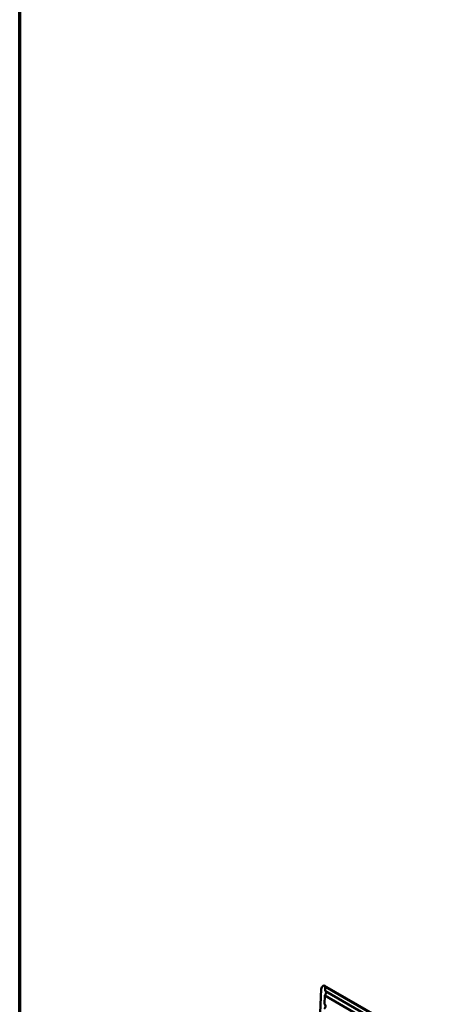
# Model space of a CAD drawing. Header units: millimetres. Extents: x 75 to 4764, y 75 to 3163.
# Tile 34 of 198: x 75 to 212, y 1305 to 1619. Entities that reach past the tile are written whole.
import ezdxf

# ---------------------------------------------------------------- set-up
doc = ezdxf.new("R2010")
doc.units = ezdxf.units.MM
doc.header["$LTSCALE"] = 15
for name, color, linetype, lineweight in [('Border (ISO)', 7, 'Continuous', 70), ('Visible (ISO)', 7, 'Continuous', 50), ('Visible Narrow (ISO)', 7, 'Continuous', 35)]:
    doc.layers.add(name, color=color, linetype=linetype, lineweight=lineweight)

# ---------------------------------------------------------------- blocks, each defined once
blk = doc.blocks.new('Borders Chauvet_A')
at = {"layer": 'Border (ISO)'}
blk.add_line((5, 5), (5, 210.9), dxfattribs=at)

msp = doc.modelspace()

# ---------------------------------------------------------------- linework, layer by layer
at = {"layer": 'Visible (ISO)'}
for p, q in [((171.055, 1310.24), (169.261, 1269.681)), ((211.871, 1288.41), (172.141, 1311.348)), ((172.271, 1309.644), (172.326, 1310.897)), ((210.482, 1287.611), (172.393, 1309.602)), ((172.085, 1305.429), (172.206, 1308.185)), ((209.161, 1286.85), (172.206, 1308.185))]:
    msp.add_line(p, q, dxfattribs=at)
for centre, major_axis, start_param, end_param in [((171.691, 1310.569), (0.45, 0.779), 5.4454273, 8.5870199), ((171.893, 1308.736), (0.5, 0.866), 4.3867207, 6.5041338), ((171.706, 1304.521), (0.5, 0.866), 4.3867207, 6.5041338)]:
    msp.add_ellipse(centre, major_axis=major_axis, ratio=0.5773503, start_param=start_param, end_param=end_param, dxfattribs=at)
at = {"layer": 'Visible Narrow (ISO)'}
msp.add_line((211.573, 1288.239), (172.326, 1310.897), dxfattribs=at)

# ---------------------------------------------------------------- block references
at = {"xscale": 15, "yscale": 15, "zscale": 15}
msp.add_blockref('Borders Chauvet_A', (0, 0), dxfattribs=at)

doc.saveas('drawing.dxf')
